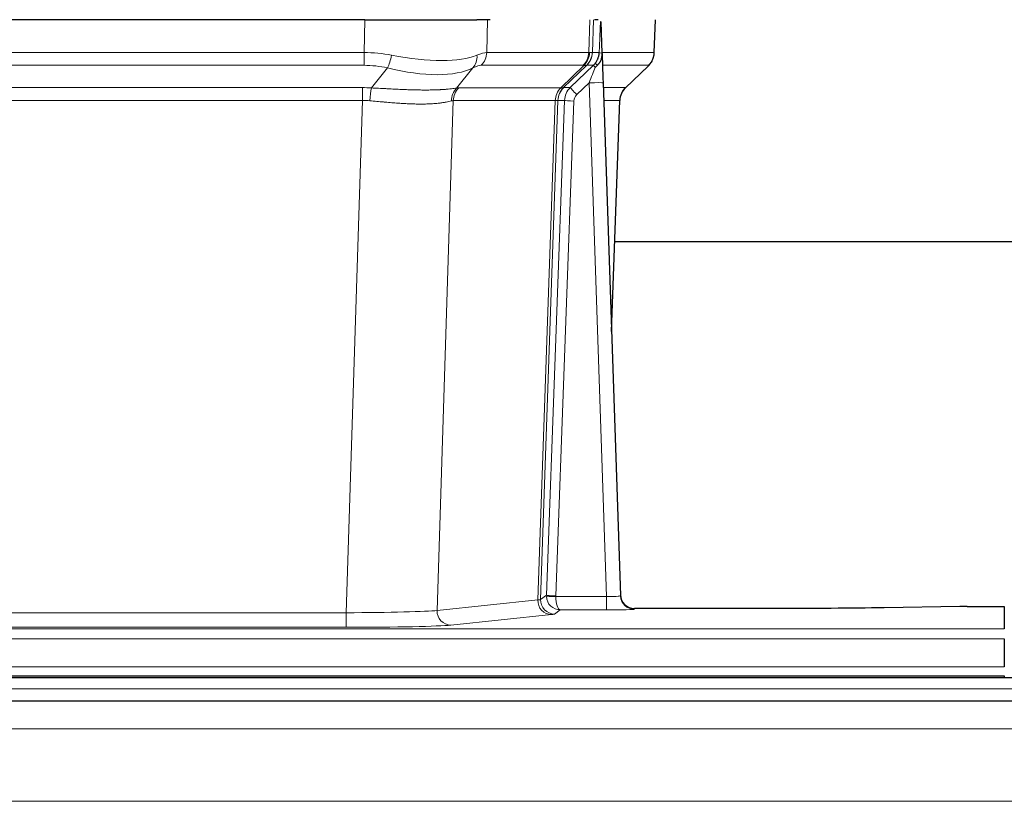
# Model space of a CAD drawing. Header units: inches. Extents: x 0 to 29700, y -16 to 21000.
# Tile 134 of 235: x 5507 to 5717, y 16919 to 17086. Entities that reach past the tile are written whole.
import ezdxf

# ---------------------------------------------------------------- set-up
doc = ezdxf.new("R2010")
doc.units = ezdxf.units.IN
doc.layers.add('1', color=7, linetype='Continuous', true_color=0xffffff)

msp = doc.modelspace()

# ---------------------------------------------------------------- linework, layer by layer
at = {"layer": '1', "color": 2, "linetype": 'Continuous', "lineweight": 25}
for p, q in [((5580.879, 17086.002), (5365.655, 17086.002)), ((5580.879, 17086.002), (5604.737, 17086.002)), ((5607.632, 17086.002), (5604.737, 17086.002)), ((5630.671, 17086.002), (5629.887, 17086.002)), ((5631.478, 17078.841), (5631.251, 17085.571)), ((5642.616, 17078.992), (5642.865, 17086.002)), ((5631.48, 17078.791), (5631.478, 17078.841)), ((5624.691, 17071.52), (5629.619, 17076.27)), ((5636.466, 17071.478), (5641.203, 17075.987)), ((5631.688, 17072.524), (5635.376, 16963.147)), ((5633.476, 17019.499), (5635.255, 17068.773)), ((5802.334, 17038.623), (5634.165, 17038.623)), ((5635.376, 16963.147), (5635.384, 16963.013)), ((5668.267, 16960.381), (5638.364, 16960.381)), ((5707.811, 16960.79), (5691.646, 16960.545)), ((5709.31, 16960.801), (5717.267, 16960.801)), ((5717.267, 16960.801), (5717.267, 16956.027)), ((5717.267, 16953.958), (5717.267, 16947.932)), ((6203.767, 16945.607), (5226.767, 16945.607)), ((5229.267, 16946.002), (5717.267, 16946.002)), ((5717.267, 16946.002), (5717.267, 16945.607)), ((6203.767, 16940.607), (5226.767, 16940.607))]:
    msp.add_line(p, q, dxfattribs=at)
at = {"layer": '1', "color": 110, "linetype": 'Continuous', "lineweight": 13}
for p, q in [((5580.688, 17079.008), (5580.879, 17086.002)), ((5607.061, 17086.002), (5606.87, 17079.008)), ((5628.617, 17079.008), (5628.86, 17086.002)), ((5629.645, 17086.002), (5629.402, 17079.008)), ((5642.6, 17079.008), (5642.848, 17086.002)), ((5365.846, 17079.008), (5580.688, 17079.008)), ((5580.688, 17076.27), (5580.688, 17079.008)), ((5606.87, 17079.008), (5628.617, 17079.008)), ((5629.402, 17079.008), (5630.864, 17079.008)), ((5631.473, 17079.008), (5642.6, 17079.008)), ((5580.688, 17076.27), (5365.846, 17076.27)), ((5582.258, 17071.443), (5585.712, 17075.712)), ((5603.91, 17075.712), (5600.417, 17071.394)), ((5627.434, 17076.27), (5605.687, 17076.27)), ((5622.655, 17071.462), (5627.6, 17076.258)), ((5628.146, 17076.258), (5623.255, 17071.514)), ((5629.619, 17076.27), (5628.184, 17076.27)), ((5641.382, 17076.27), (5631.563, 17076.27)), ((5636.474, 17071.497), (5641.287, 17076.078)), ((5366.188, 17071.52), (5580.346, 17071.52)), ((5580.346, 17068.782), (5580.346, 17071.52)), ((5600.92, 17071.462), (5622.655, 17071.462)), ((5623.28, 17071.52), (5624.691, 17071.52)), ((5628.689, 17072.527), (5626.08, 17070.012)), ((5632.383, 16962.986), (5628.689, 17072.527)), ((5631.721, 17071.52), (5636.461, 17071.52)), ((5580.346, 17068.782), (5366.188, 17068.782)), ((5576.872, 16959.496), (5580.346, 17068.782)), ((5599.738, 17068.741), (5596.281, 16959.965)), ((5621.472, 17068.741), (5599.738, 17068.741)), ((5617.766, 16962.212), (5621.478, 17068.741)), ((5622.062, 17068.785), (5618.351, 16962.326)), ((5619.58, 16963.223), (5623.471, 17068.785)), ((5625.468, 17068.644), (5621.577, 16963.082)), ((5623.471, 17068.785), (5622.062, 17068.785)), ((5635.243, 17068.785), (5631.814, 17068.785)), ((5633.47, 17019.672), (5635.243, 17068.785)), ((5596.281, 16959.965), (5617.766, 16962.212)), ((5618.351, 16962.326), (5619.58, 16963.223)), ((5621.578, 16962.986), (5632.383, 16962.986)), ((5632.383, 16962.986), (5632.383, 16960.092)), ((5369.662, 16959.496), (5576.872, 16959.496)), ((5576.872, 16959.496), (5576.872, 16956.392)), ((5622.541, 16960.092), (5621.348, 16959.22)), ((5632.383, 16960.092), (5622.541, 16960.092)), ((5638.364, 16960.381), (5638.374, 16960.249)), ((5620.674, 16959.095), (5599.189, 16956.848)), ((5229.267, 16956.027), (5717.267, 16956.027)), ((5576.872, 16956.392), (5369.662, 16956.392)), ((5229.267, 16953.958), (5717.267, 16953.958)), ((5229.267, 16947.932), (5717.267, 16947.932)), ((6203.767, 16943.243), (5226.767, 16943.243)), ((6203.767, 16934.749), (5226.767, 16934.749)), ((6203.767, 16919.267), (5226.767, 16919.267))]:
    msp.add_line(p, q, dxfattribs=at)
for centre, major_axis, ratio, start_param, end_param in [((5580.038, 17056.148), (26.983, 1.545), 0.8452785, 1.2775604, 1.4983912), ((5580.038, 17056.148), (27.492, 22.639), 0.1155218, 0.1441436, 0.3649744), ((5602.991, 17079.148), (0, -4), 0.9702957, 0.7679449, 1.5358897), ((5624.738, 17079.148), (0, -4), 0.9702957, 0.7679449, 1.5358897), ((5624.904, 17079.136), (-0.603, -3.954), 0.9772749, 0.9153799, 1.6837369), ((5625.369, 17079.136), (1.703, -3.619), 0.9971774, 0.3287851, 1.0971421), ((5625.407, 17079.148), (0, -4), 0.9993908, 0.7679449, 1.5358897), ((5601.607, 17056.147), (27.661, 22.629), 0.1172119, 0.1096857, 0.1416658), ((5602.758, 17089.237), (-26.658, 10.191), 0.0473724, 2.9456198, 3.0909709), ((5601.607, 17056.147), (27.808, 22.856), 0.0163196, 0.0204945, 0.0524746), ((5632.861, 17078.938), (-1.999, 0.077), 0.1036431, 0.0350743, 0.8106069), ((5638.605, 17079.148), (0, 4), 0.9993908, 3.9095375, 4.6774824), ((5585.712, 17078.589), (-0.881, -3.902), 0.2224052, 0.7930597, 1.5799958), ((5580.941, 17089.237), (-26.677, 8.186), 0.3267204, 1.882912, 2.7667489), ((5601.214, 17078.589), (1.736, -3.604), 0.8689501, 0.3464596, 1.1333957), ((5580.038, 17053.27), (16.721, 16.271), 0.9721633, 0.5640914, 0.7849222), ((5580.941, 17089.237), (-25.873, 10.634), 0.4068526, 1.919368, 2.8032049), ((5582.734, 17053.27), (23.46, 22.829), 0.1194803, 0.122173, 0.3430038), ((5604.304, 17053.27), (23.636, 22.829), 0.1185166, 0.0901186, 0.1220988), ((5602.758, 17089.237), (-25.449, 12.923), 0.0600246, 2.9512599, 3.096611), ((5604.384, 17053.27), (23.81, 22.997), 0.0168486, 0.0174428, 0.049423), ((5628.689, 17072.597), (1.856, 4.567), 0.0053314, 4.6992705, 5.4949999), ((5631.007, 17074.831), (1.388, -1.44), 0.0242285, 3.1658454, 3.9417885), ((5626.842, 17079.148), (3.533, 1.889), 0.9978057, 4.9883906, 5.1348909), ((5631.594, 17075.486), (1.583, -1.222), 0.0276319, 3.169255, 3.9405385), ((5617.567, 17053.27), (23.826, 22.997), 0.016839, 6.1714068, 6.3006297), ((5579.556, 17047.52), (17.528, 16.98), 0.9676454, 0.7049963, 0.7848439), ((5582.258, 17068.566), (0.32, 3.987), 0.0824896, 0.7712526, 1.5399639), ((5603.113, 17068.517), (-0.926, 3.891), 0.9457602, 0.5436933, 1.3082514), ((5603.616, 17068.584), (0, 4), 0.9702957, 0.7679449, 1.5315264), ((5576.855, 17047.353), (24.592, 23.931), 0.1189226, 0.1216051, 0.196623), ((5625.351, 17068.584), (0, 4), 0.9702957, 0.7679449, 1.5315264), ((5625.357, 17068.584), (-0.019, 4), 0.9702844, 0.7633847, 1.5270253), ((5626.031, 17068.637), (-1.442, 3.731), 0.998056, 0.3995344, 1.1665625), ((5626.057, 17068.643), (0, 4), 0.9993908, 0.7679449, 1.5351916), ((5598.442, 17047.502), (24.849, 24.015), 0.0168506, 0.0174341, 0.039887), ((5627.468, 17068.643), (2.83, 2.828), 0.9993905, 1.5533428, 2.3205895), ((5626.08, 17070.082), (1.388, -1.44), 0.0242285, 3.1658454, 4.7375178), ((5628.689, 17072.423), (2.998, 0.101), 0.0348797, 6.2820091, 7.8528054), ((5639.238, 17068.643), (0, -4), 0.9993908, 3.9095375, 4.6767843), ((5611.593, 17047.503), (24.879, 24.014), 0.016827, 6.2565923, 6.3006169), ((5579.556, 17044.642), (2.819, 24.028), 0.8253154, 0.0219437, 0.1017912), ((5579.551, 17044.475), (20.559, 24.143), 0.1188179, 0.0965282, 0.1715462), ((5601.219, 17044.625), (20.849, 24.157), 0.0182435, 0.0122067, 0.0346598), ((5625.468, 17068.714), (1.999, -0.074), 0.0348758, 3.1764983, 4.7136745), ((5627.468, 17068.573), (1.703, 1.052), 0.998638, 1.7848012, 2.5520479), ((5614.37, 17044.626), (20.882, 24.158), 0.0154016, 6.2548756, 6.2989002), ((5620.674, 16962.094), (0.312, -2.984), 0.969741, 4.5720353, 6.175756), ((5598.348, 16962.24), (20.016, 0.105), 0.0266879, 6.037898, 6.2472222), ((5621.348, 16962.219), (1.769, -2.423), 0.9990158, 4.0464368, 5.6519121), ((5622.577, 16963.117), (0.383, 2.976), 0.9995819, 1.6634714, 1.7592369), ((5621.577, 16963.152), (1.999, -0.074), 0.0348758, 3.1764983, 4.7136745), ((5621.578, 16963.056), (-1.997, -0.118), 0.0348391, 0.0373692, 1.5687431), ((5622.541, 16963.091), (-0.98, 2.84), 0.9849493, 1.294853, 2.8045628), ((5622.577, 16963.047), (0.606, 0.798), 0.9977278, 2.1841438, 2.2799092), ((5622.541, 16963.091), (-0.028, 3), 0.3214645, 1.6026847, 3.1123946), ((5632.371, 16963.248), (-3.005, 0.103), 0.0869619, 1.577888, 3.1486843), ((5638.374, 16963.248), (-2.991, -0.235), 0.9996552, 0.0000105, 1.4923863), ((5576.866, 16959.994), (20.013, 0.095), 0.0248544, 4.7125895, 6.0379715), ((5599.189, 16959.847), (0.312, -2.984), 0.969741, 4.5720353, 6.175756), ((5598.348, 16959.241), (23.014, 0), 0.0261612, 6.0380559, 6.2473801), ((5632.371, 16960.249), (-6.003, 0), 0.0262109, 1.5728579, 3.1436542), ((5576.866, 16956.995), (-23.012, 0), 0.0261647, 1.5710736, 2.8964556)]:
    msp.add_ellipse(centre, major_axis=major_axis, ratio=ratio, start_param=start_param, end_param=end_param, dxfattribs=at)
at = {"layer": '1', "color": 2, "linetype": 'Continuous', "lineweight": 25}
for centre, major_axis, ratio, start_param, end_param in [((5631.688, 17072.698), (-0.227, 6.726), 0.0008736, 0.4374328, 1.5967123), ((5638.51, 17078.956), (3.174, -2.434), 0.9869112, 6.1322815, 6.2830018), ((5639.251, 17068.62), (-3.886, 0.947), 0.998973, 5.7186048, 6.4862172), ((5638.364, 16963.385), (-0.15, 3), 0.998739, 1.5545356, 3.0917055), ((5709.313, 16960.722), (-3, 0), 0.0262223, 4.7133912, 5.2365954)]:
    msp.add_ellipse(centre, major_axis=major_axis, ratio=ratio, start_param=start_param, end_param=end_param, dxfattribs=at)
at = {"layer": '1', "color": 110, "linetype": 'Continuous', "lineweight": 13}
for points, knots in [([(5630.864, 17079.008), (5630.885, 17079.56), (5630.906, 17080.112), (5630.949, 17081.214), (5630.971, 17081.765), (5631.004, 17082.589), (5631.015, 17082.864), (5631.037, 17083.413), (5631.048, 17083.687), (5631.07, 17084.234), (5631.081, 17084.507), (5631.099, 17084.916), (5631.104, 17085.052), (5631.116, 17085.323), (5631.122, 17085.459), (5631.127, 17085.594)], [0, 0, 0, 0, 0.25, 0.25, 0.5, 0.5, 0.625, 0.625, 0.75, 0.75, 0.875, 0.875, 0.9375, 0.9375, 1, 1, 1, 1]), ([(5582.258, 17071.443), (5582.776, 17071.42), (5583.292, 17071.396), (5584.317, 17071.344), (5584.827, 17071.318), (5585.462, 17071.285), (5585.588, 17071.279), (5585.841, 17071.266), (5585.967, 17071.259), (5586.344, 17071.24), (5586.593, 17071.227), (5587.335, 17071.19), (5587.822, 17071.166), (5588.781, 17071.123), (5589.253, 17071.103), (5590.182, 17071.068), (5590.638, 17071.053), (5591.312, 17071.034), (5591.534, 17071.028), (5591.865, 17071.021), (5591.975, 17071.018), (5592.139, 17071.015), (5592.194, 17071.014), (5592.302, 17071.012), (5592.789, 17071.004), (5593.257, 17071), (5594.063, 17070.998), (5594.84, 17071.003), (5595.563, 17071.019), (5596.259, 17071.04), (5596.593, 17071.054), (5596.993, 17071.074), (5597.073, 17071.078), (5597.229, 17071.086), (5597.307, 17071.091), (5597.535, 17071.104), (5597.683, 17071.114), (5598.113, 17071.144), (5598.381, 17071.165), (5598.883, 17071.21), (5599.116, 17071.234), (5599.548, 17071.281), (5599.746, 17071.305), (5600.108, 17071.351), (5600.272, 17071.374), (5600.417, 17071.394)], [0, 0, 0, 0, 0.0625, 0.0625, 0.125, 0.125, 0.140625, 0.140625, 0.15625, 0.15625, 0.1875, 0.1875, 0.25, 0.25, 0.3125, 0.3125, 0.375, 0.375, 0.40625, 0.40625, 0.421875, 0.421875, 0.4296875, 0.4296875, 0.4375, 0.5, 0.5, 0.5625, 0.625, 0.625, 0.6875, 0.6875, 0.703125, 0.703125, 0.71875, 0.71875, 0.75, 0.75, 0.8125, 0.8125, 0.875, 0.875, 0.9375, 0.9375, 1, 1, 1, 1]), ([(5599.319, 17068.681), (5599.163, 17068.639), (5598.991, 17068.596), (5598.616, 17068.51), (5598.412, 17068.468), (5597.975, 17068.386), (5597.74, 17068.346), (5597.24, 17068.271), (5596.975, 17068.236), (5596.552, 17068.188), (5596.408, 17068.173), (5596.184, 17068.151), (5596.109, 17068.144), (5595.957, 17068.131), (5595.88, 17068.124), (5595.491, 17068.093), (5595.168, 17068.071), (5594.498, 17068.037), (5593.805, 17068.012), (5593.063, 17068.004), (5592.298, 17068.004), (5591.903, 17068.009), (5591.445, 17068.02), (5591.394, 17068.021), (5591.291, 17068.024), (5591.24, 17068.025), (5591.085, 17068.03), (5590.774, 17068.04), (5590.459, 17068.052), (5589.824, 17068.079), (5589.394, 17068.101), (5588.52, 17068.154), (5588.076, 17068.183), (5587.174, 17068.249), (5586.716, 17068.286), (5586.019, 17068.344), (5585.785, 17068.364), (5585.431, 17068.395), (5585.313, 17068.406), (5585.075, 17068.427), (5584.956, 17068.437), (5584.359, 17068.491), (5583.88, 17068.536), (5582.914, 17068.626), (5582.428, 17068.671), (5581.94, 17068.715)], [0, 0, 0, 0, 0.0625, 0.0625, 0.125, 0.125, 0.1875, 0.1875, 0.25, 0.25, 0.28125, 0.28125, 0.296875, 0.296875, 0.3125, 0.3125, 0.375, 0.375, 0.4375, 0.5, 0.5, 0.5625, 0.5625, 0.5703125, 0.5703125, 0.578125, 0.578125, 0.59375, 0.625, 0.625, 0.6875, 0.6875, 0.75, 0.75, 0.8125, 0.8125, 0.84375, 0.84375, 0.859375, 0.859375, 0.875, 0.875, 0.9375, 0.9375, 1, 1, 1, 1]), ([(5622.041, 17068.781), (5622.004, 17068.767), (5621.939, 17068.757), (5621.752, 17068.743), (5621.629, 17068.741), (5621.478, 17068.741)], [0, 0, 0, 0, 0.5, 0.5, 1, 1, 1, 1])]:
    msp.add_open_spline(points, degree=3, knots=knots, dxfattribs=at)
at = {"layer": '1', "color": 2, "linetype": 'Continuous', "lineweight": 25}
msp.add_open_spline([(5631.127, 17085.594), (5631.131, 17085.59), (5631.156, 17085.582), (5631.214, 17085.575), (5631.251, 17085.571)], degree=3, dxfattribs=at)
for points, knots in [([(5630.01, 17076.707), (5630.027, 17076.728), (5630.044, 17076.75), (5630.076, 17076.794), (5630.092, 17076.816), (5630.139, 17076.882), (5630.169, 17076.926), (5630.256, 17077.059), (5630.31, 17077.148), (5630.411, 17077.329), (5630.457, 17077.421), (5630.522, 17077.561), (5630.542, 17077.608), (5630.582, 17077.703), (5630.6, 17077.75), (5630.654, 17077.893), (5630.685, 17077.989), (5630.741, 17078.184), (5630.766, 17078.282), (5630.807, 17078.483), (5630.824, 17078.584), (5630.844, 17078.741), (5630.849, 17078.793), (5630.858, 17078.9), (5630.861, 17078.954), (5630.864, 17079.008)], [0, 0, 0, 0, 0.03125, 0.03125, 0.0625, 0.0625, 0.125, 0.125, 0.25, 0.25, 0.375, 0.375, 0.4375, 0.4375, 0.5, 0.5, 0.625, 0.625, 0.75, 0.75, 0.875, 0.875, 0.9375, 0.9375, 1, 1, 1, 1]), ([(5641.684, 17076.522), (5641.742, 17076.59), (5641.869, 17076.773), (5642.12, 17077.154), (5642.424, 17077.837), (5642.63, 17078.488), (5642.599, 17078.9), (5642.593, 17078.955)], [0, 0, 0, 0, 0.2255282, 0.4356233, 0.6511466, 0.9537437, 1, 1, 1, 1]), ([(5630.465, 17076.307), (5630.485, 17076.331), (5630.505, 17076.353), (5630.545, 17076.397), (5630.565, 17076.418), (5630.605, 17076.46), (5630.625, 17076.481), (5630.664, 17076.523), (5630.684, 17076.543), (5630.742, 17076.606), (5630.779, 17076.649), (5630.851, 17076.735), (5630.886, 17076.779), (5630.953, 17076.87), (5630.985, 17076.916), (5631.031, 17076.987), (5631.046, 17077.011), (5631.076, 17077.059), (5631.09, 17077.084), (5631.16, 17077.208), (5631.209, 17077.31), (5631.295, 17077.521), (5631.332, 17077.629), (5631.371, 17077.769), (5631.378, 17077.797), (5631.392, 17077.854), (5631.399, 17077.883), (5631.417, 17077.968), (5631.428, 17078.026), (5631.456, 17078.199), (5631.481, 17078.433), (5631.484, 17078.671), (5631.48, 17078.791)], [0, 0, 0, 0, 0.03125, 0.03125, 0.0625, 0.0625, 0.09375, 0.09375, 0.125, 0.125, 0.1875, 0.1875, 0.25, 0.25, 0.3125, 0.3125, 0.34375, 0.34375, 0.375, 0.375, 0.5, 0.5, 0.625, 0.625, 0.65625, 0.65625, 0.6875, 0.6875, 0.75, 0.75, 0.875, 1, 1, 1, 1]), ([(5630.015, 17075.81), (5630.055, 17075.85), (5630.094, 17075.89), (5630.171, 17075.97), (5630.21, 17076.011), (5630.322, 17076.135), (5630.395, 17076.22), (5630.465, 17076.307)], [0, 0, 0, 0, 0.25, 0.25, 0.5, 0.5, 1, 1, 1, 1]), ([(5691.646, 16960.545), (5688.113, 16960.492), (5684.311, 16960.451), (5676.428, 16960.395), (5672.348, 16960.381), (5668.267, 16960.381)], [0, 0, 0, 0, 0.5, 0.5, 1, 1, 1, 1])]:
    msp.add_open_spline(points, degree=3, knots=knots, dxfattribs=at)
at = {"layer": '1', "color": 110, "linetype": 'Continuous', "lineweight": 13}
for points, weights in [([(5622.655, 17071.462), (5622.657, 17071.462), (5622.66, 17071.462)], [0.500000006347, 0.499999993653, 0.500000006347]), ([(5621.478, 17068.741), (5621.475, 17068.741), (5621.472, 17068.741)], [0.500000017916, 0.499999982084, 0.500000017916])]:
    msp.add_rational_spline(points, weights, degree=2, dxfattribs=at)
msp.add_open_spline([(5622.66, 17071.462), (5622.823, 17071.468), (5623.085, 17071.482), (5623.22, 17071.503), (5623.255, 17071.514)], degree=3, dxfattribs=at)

doc.saveas('drawing.dxf')
